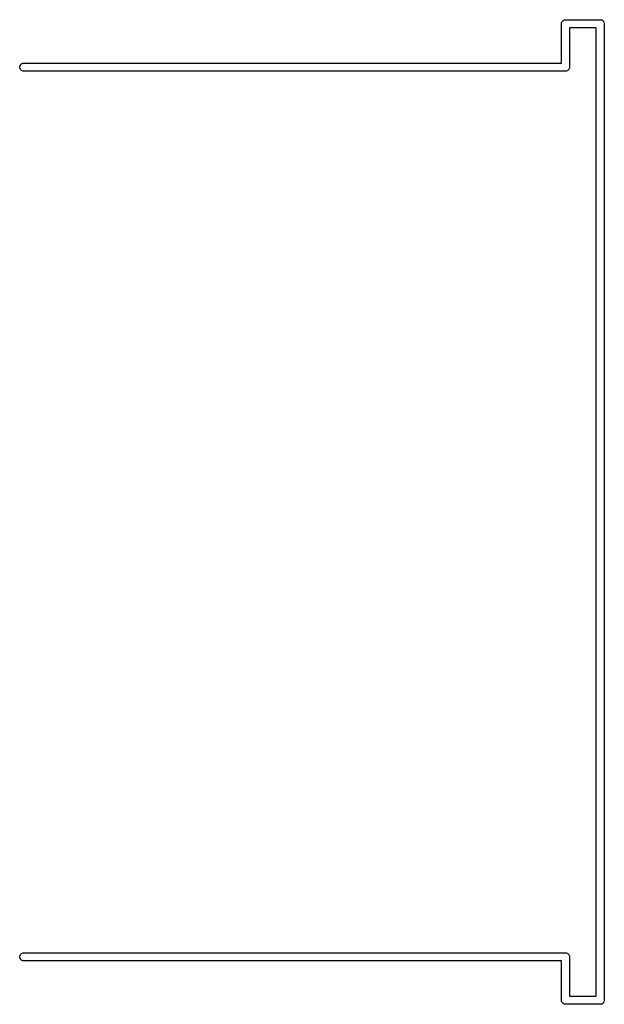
# Model space of a CAD drawing. Extents: x 0.02 to 3.89, y 0.07 to 3.88.
# Tile 100 of 172: x 3.54 to 3.89, y 0.35 to 0.93. Entities that reach past the tile are written whole.
import ezdxf

# ---------------------------------------------------------------- set-up
doc = ezdxf.new("R2010")
doc.units = 0
doc.header["$MEASUREMENT"] = 0
doc.layers.add('BLACK', color=7, linetype='CONTINUOUS')

msp = doc.modelspace()

# ---------------------------------------------------------------- linework, layer by layer
at = {"layer": 'BLACK', "linetype": 'CONTINUOUS'}
for p, q in [((3.86282, 0.925236), (3.86287, 0.925699)), ((3.86283, 0.92512), (3.86282, 0.925236)), ((3.86283, 0.902008), (3.86283, 0.92512)), ((3.86287, 0.925699), (3.863, 0.926145)), ((3.863, 0.926145), (3.86322, 0.926555)), ((3.86322, 0.926555), (3.86352, 0.926915)), ((3.86352, 0.926915), (3.86388, 0.92721)), ((3.86388, 0.92721), (3.86429, 0.927429)), ((3.86429, 0.927429), (3.86473, 0.927564)), ((3.86473, 0.927564), (3.86508, 0.927598)), ((3.86508, 0.927598), (3.8652, 0.92761)), ((3.8652, 0.92761), (3.86531, 0.927598)), ((3.86531, 0.927598), (3.88555, 0.927598)), ((3.88331, 0.922874), (3.86756, 0.922874)), ((3.86756, 0.922874), (3.86756, 0.899762)), ((3.88331, 0.352008), (3.88331, 0.922874)), ((3.88555, 0.927598), (3.88567, 0.92761)), ((3.88567, 0.92761), (3.88579, 0.927598)), ((3.88579, 0.927598), (3.88613, 0.927564)), ((3.88613, 0.927564), (3.88658, 0.927429)), ((3.88658, 0.927429), (3.88699, 0.92721)), ((3.88699, 0.92721), (3.88735, 0.926915)), ((3.88735, 0.926915), (3.88764, 0.926555)), ((3.88764, 0.926555), (3.88786, 0.926145)), ((3.88786, 0.926145), (3.888, 0.925699)), ((3.888, 0.925699), (3.88804, 0.925236)), ((3.88804, 0.925236), (3.88803, 0.92512)), ((3.88803, 0.92512), (3.88803, 0.349762)), ((3.54353, 0.899646), (3.54358, 0.900109)), ((3.54358, 0.899183), (3.54353, 0.899646)), ((3.54358, 0.900109), (3.54371, 0.900554)), ((3.54371, 0.900554), (3.54393, 0.900964)), ((3.54393, 0.900964), (3.54423, 0.901324)), ((3.54423, 0.901324), (3.54459, 0.901619)), ((3.54459, 0.901619), (3.545, 0.901839)), ((3.545, 0.901839), (3.54544, 0.901974)), ((3.54544, 0.901974), (3.54579, 0.902008)), ((3.54579, 0.902008), (3.86283, 0.902008)), ((3.86756, 0.89953), (3.86752, 0.899183)), ((3.86756, 0.899762), (3.86757, 0.899646)), ((3.86757, 0.899646), (3.86756, 0.89953)), ((3.54371, 0.898737), (3.54358, 0.899183)), ((3.54393, 0.898327), (3.54371, 0.898737)), ((3.54423, 0.897967), (3.54393, 0.898327)), ((3.54459, 0.897672), (3.54423, 0.897967)), ((3.545, 0.897453), (3.54459, 0.897672)), ((3.54544, 0.897318), (3.545, 0.897453)), ((3.54579, 0.897283), (3.54544, 0.897318)), ((3.86508, 0.897283), (3.54579, 0.897283)), ((3.8652, 0.897272), (3.86508, 0.897283)), ((3.86566, 0.897318), (3.8652, 0.897272)), ((3.86611, 0.897453), (3.86566, 0.897318)), ((3.86652, 0.897672), (3.86611, 0.897453)), ((3.86688, 0.897967), (3.86652, 0.897672)), ((3.86717, 0.898327), (3.86688, 0.897967)), ((3.86739, 0.898737), (3.86717, 0.898327)), ((3.86752, 0.899183), (3.86739, 0.898737)), ((3.54459, 0.37721), (3.545, 0.377429)), ((3.545, 0.377429), (3.54544, 0.377564)), ((3.54544, 0.377564), (3.54579, 0.377598)), ((3.54579, 0.377598), (3.86508, 0.377598)), ((3.86508, 0.377598), (3.8652, 0.37761)), ((3.8652, 0.37761), (3.86531, 0.377598)), ((3.86531, 0.377598), (3.86531, 0.377598)), ((3.86531, 0.377598), (3.86566, 0.377564)), ((3.86566, 0.377564), (3.86611, 0.377429)), ((3.86611, 0.377429), (3.86652, 0.37721)), ((3.54353, 0.375236), (3.54358, 0.375699)), ((3.54358, 0.374773), (3.54353, 0.375236)), ((3.54358, 0.375699), (3.54371, 0.376145)), ((3.54371, 0.374328), (3.54358, 0.374773)), ((3.54371, 0.376145), (3.54393, 0.376555)), ((3.54393, 0.373918), (3.54371, 0.374328)), ((3.54393, 0.376555), (3.54423, 0.376915)), ((3.54423, 0.373558), (3.54393, 0.373918)), ((3.54423, 0.376915), (3.54459, 0.37721)), ((3.54459, 0.373263), (3.54423, 0.373558)), ((3.545, 0.373043), (3.54459, 0.373263)), ((3.54544, 0.372908), (3.545, 0.373043)), ((3.54579, 0.372874), (3.54544, 0.372908)), ((3.86283, 0.372874), (3.54579, 0.372874)), ((3.86283, 0.349762), (3.86283, 0.372874)), ((3.86652, 0.37721), (3.86688, 0.376915)), ((3.86688, 0.376915), (3.86717, 0.376555)), ((3.86717, 0.376555), (3.86739, 0.376145)), ((3.86739, 0.376145), (3.86752, 0.375699)), ((3.86752, 0.375699), (3.86757, 0.375236)), ((3.86757, 0.375236), (3.86756, 0.37512)), ((3.86756, 0.37512), (3.86756, 0.352008)), ((3.86282, 0.349646), (3.86283, 0.349762)), ((3.86287, 0.349183), (3.86282, 0.349646)), ((3.863, 0.348737), (3.86287, 0.349183)), ((3.86322, 0.348327), (3.863, 0.348737)), ((3.86352, 0.347967), (3.86322, 0.348327)), ((3.86756, 0.352008), (3.88331, 0.352008)), ((3.88764, 0.348327), (3.88735, 0.347967)), ((3.88786, 0.348737), (3.88764, 0.348327)), ((3.888, 0.349183), (3.88786, 0.348737)), ((3.88804, 0.349646), (3.888, 0.349183)), ((3.88803, 0.349762), (3.88804, 0.349646)), ((3.86388, 0.347672), (3.86352, 0.347967)), ((3.86429, 0.347453), (3.86388, 0.347672)), ((3.86473, 0.347318), (3.86429, 0.347453)), ((3.86508, 0.347283), (3.86473, 0.347318)), ((3.8652, 0.347272), (3.86508, 0.347283)), ((3.86508, 0.347283), (3.86508, 0.347283)), ((3.86531, 0.347283), (3.8652, 0.347272)), ((3.88555, 0.347283), (3.86531, 0.347283)), ((3.88567, 0.347272), (3.88555, 0.347283)), ((3.88579, 0.347283), (3.88567, 0.347272)), ((3.88613, 0.347318), (3.88579, 0.347283)), ((3.88579, 0.347283), (3.88579, 0.347283)), ((3.88658, 0.347453), (3.88613, 0.347318)), ((3.88699, 0.347672), (3.88658, 0.347453)), ((3.88735, 0.347967), (3.88699, 0.347672))]:
    msp.add_line(p, q, dxfattribs=at)

doc.saveas('drawing.dxf')
